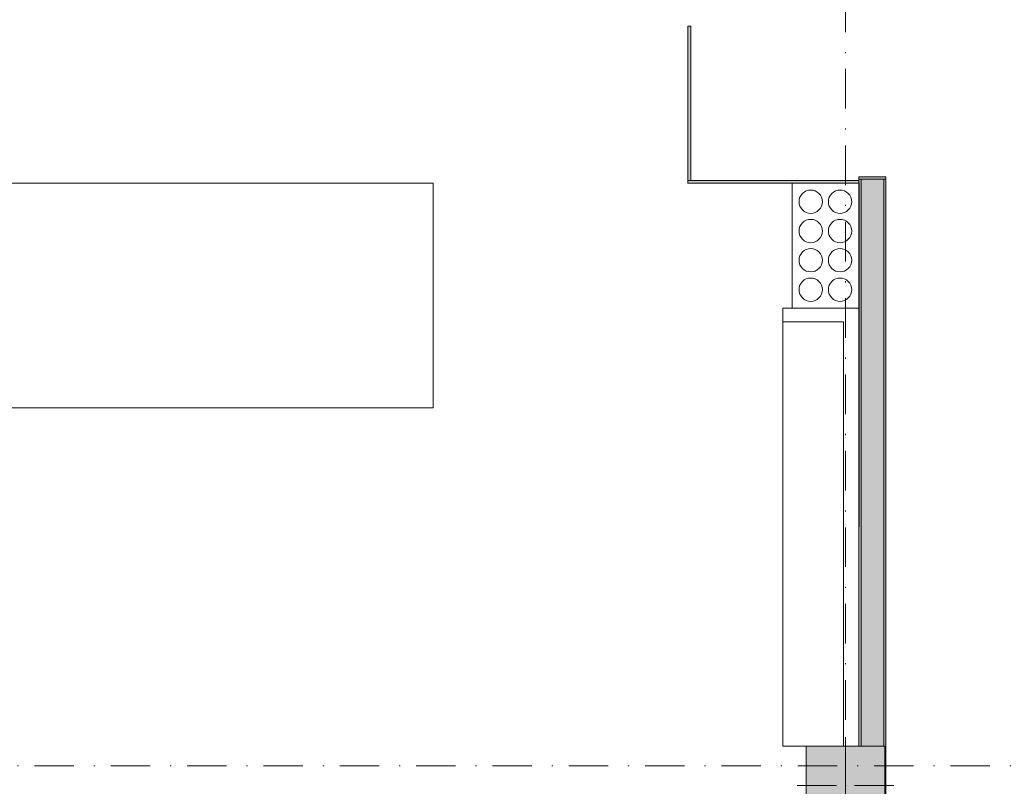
# Model space of a CAD drawing. Header units: millimetres. Extents: x 0 to 1184, y 0 to 836.
# Tile 122 of 241: x 818 to 906, y 363 to 432. Entities that reach past the tile are written whole.
import ezdxf
from ezdxf.xclip import XClip

# ---------------------------------------------------------------- set-up
doc = ezdxf.new("R2010")
doc.units = ezdxf.units.MM
doc.header["$MEASUREMENT"] = 0
doc.header["$XCLIPFRAME"] = 0
doc.linetypes.add('Штриховая', pattern=[5.644444, 2.822222, -2.822222])
doc.linetypes.add('Штрихпунктирная', pattern=[6.702778, 3.527778, -1.763889, 0, -1.411111])
for name, color, linetype in [('Интерьер - конструкции мебели', 7, 'Continuous'), ('Интерьер - Мебель', 7, 'Continuous'), ('Интерьер - Оборудование', 7, 'Continuous'), ('Конструктив - Колонны', 7, 'Continuous'), ('Конструктив - Стены Блок 200 нов', 7, 'Continuous'), ('Элемент Модели - Зона', 7, 'Continuous'), ('Элемент Модели - Оси', 7, 'Continuous')]:
    doc.layers.add(name, color=color, linetype=linetype)

# ---------------------------------------------------------------- blocks, each defined once
blk = doc.blocks.new('Чертеж_4_4', base_point=(-278.479, 89.564))
at = {"layer": 'Интерьер - Мебель', "linetype": 'Continuous', "lineweight": 0, "true_color": 0x7f7f7f}
for points in [[(877.471, 431.191), (877.471, 417.441), (877.721, 417.441), (877.721, 431.191)], [(877.471, 417.441), (877.471, 417.191), (892.721, 417.191), (892.721, 417.441)]]:
    blk.add_hatch(color=8, dxfattribs=at).paths.add_polyline_path(points)
at = {"layer": 'Конструктив - Колонны', "linetype": 'Continuous', "lineweight": 0, "true_color": 0x000000}
blk.add_hatch(color=18, dxfattribs=at).paths.add_polyline_path([(888.021, 360.064), (895.021, 360.064), (895.021, 367.064), (888.021, 367.064)])
at = {"layer": 'Конструктив - Стены Блок 200 нов', "linetype": 'Continuous', "lineweight": 0, "true_color": 0x000000}
for points in [[(892.721, 417.764), (892.721, 417.564), (892.921, 417.564), (895.121, 417.564), (895.121, 417.764)], [(894.921, 417.814), (892.921, 417.814), (892.921, 417.764), (894.921, 417.764)], [(892.921, 417.564), (892.721, 417.564), (892.721, 367.064), (892.921, 367.064)], [(892.921, 417.564), (892.921, 367.064), (894.921, 367.064), (894.921, 417.564)], [(895.021, 360.064), (894.921, 360.064), (894.921, 359.064), (895.021, 359.064), (895.021, 352.064), (894.921, 352.064), (894.921, 291.065), (895.121, 291.065), (895.121, 417.564), (894.921, 417.564), (894.921, 367.064), (895.021, 367.064)]]:
    blk.add_hatch(color=18, dxfattribs=at).paths.add_polyline_path(points)
at = {"layer": 'Интерьер - конструкции мебели', "color": 7, "linetype": 'Continuous', "lineweight": 15, "flags": 128}
for points in [[(812.738, 417.2), (812.738, 397.178), (854.786, 397.178), (854.786, 417.2)], [(892.737, 406.074), (885.936, 406.074), (885.936, 404.848), (891.353, 404.848), (891.337, 367.064), (892.721, 367.064)], [(885.936, 367.064), (885.936, 404.848), (891.353, 404.848), (891.337, 367.064)]]:
    blk.add_lwpolyline(points, close=True, dxfattribs=at)
at = {"layer": 'Интерьер - Мебель', "color": 7, "linetype": 'Continuous', "lineweight": 15, "flags": 128}
for points in [[(877.471, 431.191), (877.721, 431.191), (877.721, 417.441), (877.471, 417.441)], [(877.471, 417.441), (892.721, 417.441), (892.721, 417.191), (877.471, 417.191)], [(886.755, 417.2), (886.755, 406.074), (892.737, 406.074), (892.737, 417.2)]]:
    blk.add_lwpolyline(points, close=True, dxfattribs=at)
at = {"layer": 'Интерьер - Оборудование', "color": 7, "linetype": 'Continuous', "lineweight": 15, "flags": 128}
blk.add_lwpolyline([(886.755, 417.2), (886.755, 406.074), (892.737, 406.074), (892.737, 417.2)], close=True, dxfattribs=at)
for points in [[(887.382, 415.544, 0.414214), (888.421, 414.505, 0.414214), (889.46, 415.544, 0.414214), (888.421, 416.584, 0.414214)], [(889.993, 415.544, 0.414214), (891.032, 414.505, 0.414214), (892.071, 415.544, 0.414214), (891.032, 416.584, 0.414214)], [(887.382, 412.933, 0.414214), (888.421, 411.894, 0.414214), (889.46, 412.933, 0.414214), (888.421, 413.973, 0.414214)], [(889.993, 412.933, 0.414214), (891.032, 411.894, 0.414214), (892.071, 412.933, 0.414214), (891.032, 413.973, 0.414214)], [(887.382, 410.335, 0.414214), (888.421, 409.296, 0.414214), (889.46, 410.335, 0.414214), (888.421, 411.375, 0.414214)], [(889.993, 410.335, 0.414214), (891.032, 409.296, 0.414214), (892.071, 410.335, 0.414214), (891.032, 411.375, 0.414214)], [(887.382, 407.712, 0.414214), (888.421, 406.673, 0.414214), (889.46, 407.712, 0.414214), (888.421, 408.751, 0.414214)], [(889.993, 407.712, 0.414214), (891.032, 406.673, 0.414214), (892.071, 407.712, 0.414214), (891.032, 408.751, 0.414214)]]:
    blk.add_lwpolyline(points, format="xyb", close=True, dxfattribs=at)
at = {"layer": 'Конструктив - Колонны', "color": 251, "linetype": 'Continuous', "lineweight": 5, "true_color": 0x575757}
for p, q in [((891.521, 364.364), (891.521, 367.864)), ((890.721, 363.564), (887.221, 363.564)), ((892.321, 363.564), (895.821, 363.564))]:
    blk.add_line(p, q, dxfattribs=at)
at = {"layer": 'Конструктив - Колонны', "color": 251, "linetype": 'Continuous', "lineweight": 15, "true_color": 0x575757, "flags": 128}
blk.add_lwpolyline([(888.021, 360.064), (895.021, 360.064), (895.021, 367.064), (888.021, 367.064)], close=True, dxfattribs=at)
at = {"layer": 'Конструктив - Колонны', "color": 251, "linetype": 'Continuous', "lineweight": 5, "true_color": 0x575757}
blk.add_point((891.521, 363.564), dxfattribs=at)
at = {"layer": 'Конструктив - Стены Блок 200 нов', "color": 251, "linetype": 'Continuous', "lineweight": 20, "true_color": 0x575757}
for p, q in [((895.121, 417.764), (892.721, 417.764)), ((892.721, 417.564), (892.721, 417.764)), ((892.721, 417.564), (892.721, 417.764)), ((895.121, 417.764), (892.721, 417.764)), ((895.121, 417.564), (895.121, 417.764)), ((892.921, 417.564), (892.921, 367.064)), ((892.921, 417.564), (895.121, 417.564)), ((894.921, 367.064), (894.921, 417.564))]:
    blk.add_line(p, q, dxfattribs=at)
at = {"layer": 'Конструктив - Стены Блок 200 нов', "color": 251, "linetype": 'Continuous', "lineweight": 20, "true_color": 0x575757, "flags": 128}
for points in [[(892.721, 417.564), (892.721, 367.064)], [(895.121, 291.065), (895.121, 417.564)]]:
    blk.add_lwpolyline(points, dxfattribs=at)
at = {"layer": 'Элемент Модели - Зона', "color": 7, "linetype": 'Штриховая', "lineweight": 15, "flags": 128}
blk.add_lwpolyline([(83.021, 539.138), (82.621, 539.138), (82.621, 452.764), (140.324, 452.764), (140.324, 480.98), (172.947, 513.615), (173.088, 513.474), (173.088, 513.764), (354.521, 513.764), (354.521, 513.564), (495.519, 513.564), (495.519, 513.764), (862.335, 513.764), (894.689, 481.329), (894.722, 477.983), (894.722, 452.614), (895.121, 452.614), (895.121, 432.564), (892.721, 432.564), (892.721, 446.564), (888.521, 446.564), (888.521, 450.564), (804.521, 450.564), (804.521, 446.564), (798.521, 446.564), (798.521, 450.564), (714.721, 450.564), (714.721, 359.264), (798.521, 359.264), (798.521, 366.064), (804.521, 366.064), (804.521, 354.164), (845.321, 354.164), (845.321, 363.264), (846.521, 363.264), (846.521, 301.365), (892.721, 301.365), (892.721, 352.064), (888.021, 352.064), (888.021, 367.064), (892.721, 367.064), (892.721, 417.564), (895.121, 417.564), (895.121, 291.065), (892.721, 291.065), (892.721, 298.965), (714.721, 298.965), (714.721, 236.065), (892.721, 236.065), (892.721, 266.565), (888.522, 266.565), (888.522, 272.82), (892.721, 272.82), (892.721, 276.065), (895.121, 276.065), (895.121, 272.765), (930.021, 272.765), (930.021, 461.615), (923.91, 461.615), (923.91, 539.564), (978.521, 539.564), (978.521, 542.564), (984.521, 542.564), (984.521, 539.564), (1131.771, 539.564), (1131.771, 540.564), (1122.771, 540.564), (1122.771, 564.564), (1048.521, 564.564), (1048.521, 626.364), (1026.821, 626.364), (1026.821, 632.564), (1013.35, 632.564), (984.521, 632.564), (984.521, 626.564), (978.521, 626.564), (978.521, 631.689), (969.519, 631.689), (894.521, 631.689), (894.521, 626.564), (888.521, 626.564), (888.521, 631.689), (804.521, 631.689), (804.521, 626.564), (798.521, 626.564), (798.521, 631.689), (714.521, 631.689), (714.521, 626.564), (708.521, 626.564), (708.521, 631.689), (628.021, 631.689), (628.021, 626.564), (622.021, 626.564), (621.021, 626.564), (621.021, 575.892), (496.022, 575.892), (496.022, 627.564), (496.022, 706.464), (496.122, 706.464), (496.122, 768.064), (468.721, 768.064), (468.721, 686.864), (461.167, 686.864), (461.167, 631.684), (444.522, 631.684), (444.522, 626.564), (438.522, 626.564), (438.522, 631.684), (354.521, 631.684), (354.521, 626.564), (348.521, 626.564), (348.521, 631.684), (331.772, 631.684), (331.772, 554.564), (331.772, 539.564), (264.521, 539.564), (264.521, 536.564), (258.521, 536.564), (258.521, 539.564), (174.521, 539.564), (174.521, 536.564), (168.521, 536.564), (168.521, 539.564), (89.021, 539.564), (89.021, 536.564), (83.021, 536.564)], close=True, dxfattribs=at)
at = {"layer": 'Элемент Модели - Оси', "color": 7, "linetype": 'Штрихпунктирная', "lineweight": 15}
for p, q in [((891.521, 828.727), (891.521, 247.799)), ((57.32, 365.314), (1181.052, 365.314))]:
    blk.add_line(p, q, dxfattribs=at)

msp = doc.modelspace()

# ---------------------------------------------------------------- block references
at = {"color": 161, "linetype": 'Continuous', "lineweight": 40, "true_color": 0x83aefe}
ref = msp.add_blockref('Чертеж_4_4', (-278.479, 89.564), dxfattribs=at)
XClip(ref).set_block_clipping_path([(57.3201676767, 151.7660533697), (1181.0522393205, 828.727105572)])

doc.saveas('drawing.dxf')
